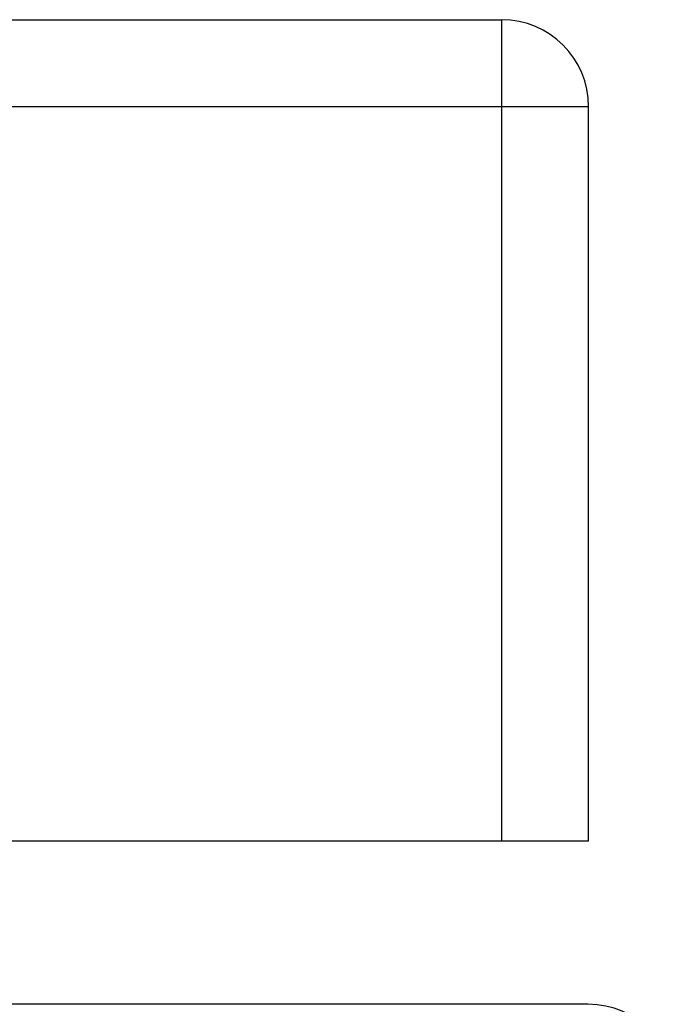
# Model space of a CAD drawing. Header units: inches. Extents: x 25 to 627, y 68 to 290.
# Tile 87 of 250: x 144.246 to 144.991, y 285.452 to 286.571. Entities that reach past the tile are written whole.
import ezdxf

# ---------------------------------------------------------------- set-up
doc = ezdxf.new("R2010")
doc.units = ezdxf.units.IN
doc.header["$MEASUREMENT"] = 0
doc.layers.add('Visible Edges(ANSI)', color=7, linetype='Continuous', lineweight=25)
doc.layers.add('Visible Tangent Edges(ANSI)', color=7, linetype='Continuous', lineweight=25)

msp = doc.modelspace()

# ---------------------------------------------------------------- linework, layer by layer
at = {"layer": 'Visible Edges(ANSI)'}
for p, q in [((85.1886, 286.5713), (144.7936, 286.5713)), ((144.8926, 285.6373), (144.8926, 286.4723)), ((144.7936, 285.6373), (85.1886, 285.6373)), ((144.8926, 285.6373), (144.7936, 285.6373)), ((144.8921, 285.4518), (85.0901, 285.4518))]:
    msp.add_line(p, q, dxfattribs=at)
for centre in [(144.7936, 286.4723), (144.8921, 285.3528)]:
    msp.add_arc(centre, 0.099, 0, 90, dxfattribs=at)
at = {"layer": 'Visible Tangent Edges(ANSI)'}
for p, q in [((144.7936, 286.5713), (144.7936, 286.4723)), ((144.7936, 286.4723), (85.1886, 286.4723)), ((144.8926, 286.4723), (144.7936, 286.4723)), ((144.7936, 286.4723), (144.7936, 285.6373))]:
    msp.add_line(p, q, dxfattribs=at)

doc.saveas('drawing.dxf')
